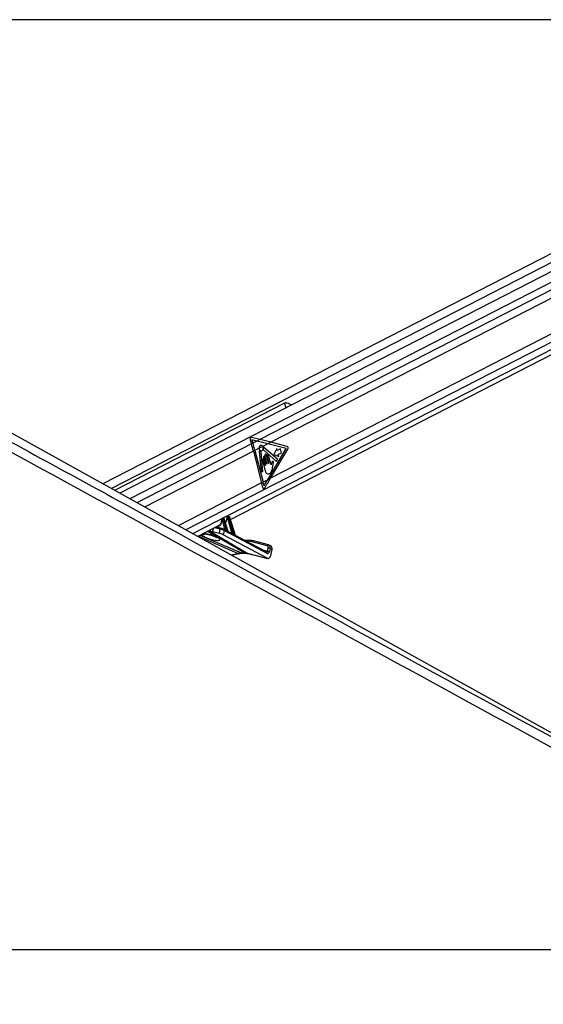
# Paper-space layout '2.5M DUO Surface Plate' of a CAD drawing. Header units: millimetres. Extents: x 20 to 18989, y 40 to 15016.
# Tile 26 of 109: x 5284 to 6044, y 6531 to 7959. Entities that reach past the tile are written whole.
import ezdxf

# ---------------------------------------------------------------- set-up
doc = ezdxf.new("R2010")
doc.units = ezdxf.units.MM
doc.layers.add('COMPONENT_GEOMETRY', color=7, linetype='Continuous')
doc.styles.add('SLDTEXTSTYLE1', font='TXT', dxfattribs={"width": 0.75})
doc.dimstyles.new('SLDDIMSTYLE0', dxfattribs={"dimtxt": 150, "dimasz": 6.604, "dimexe": 0, "dimexo": 0.0625, "dimgap": 37.5, "dimtad": 0, "dimtih": 1, "dimtoh": 1, "dimdec": 0, "dimlfac": 0.5, "dimrnd": 1e-09, "dimzin": 12, "dimdsep": 46, "dimtxsty": 'SLDTEXTSTYLE1', "dimsah": 1, "dimcen": 0.09, "dimadec": 0, "dimazin": 3, "dimtfac": 1, "dimtdec": 0, "dimtofl": 0, "dimtmove": 0, "dimatfit": 3, "dimfxl": 1, "dimfrac": 2, "dimtolj": 1, "dimtzin": 12, "dimarcsym": 0})

# ---------------------------------------------------------------- blocks, each defined once
blk = doc.blocks.new('_D_10')
at = {"layer": 'COMPONENT_GEOMETRY', "color": 7, "ltscale": 2}
for p, q in [((6638.5, 7959.5), (750.7, 7959.5)), ((757.1, 7959.5), (757.1, 5158.1)), ((757.1, 2118.5), (757.1, 4919.9)), ((6459.7, 2118.5), (750.7, 2118.5))]:
    blk.add_line(p, q, dxfattribs=at)
for points in [[(757.1, 7959.5), (756.1, 7952.9), (758.1, 7952.9)], [(757.1, 2118.5), (758.1, 2125.1), (756.1, 2125.1)]]:
    blk.add_solid(points, dxfattribs=at)
at = {"layer": 'COMPONENT_GEOMETRY', "color": 7, "ltscale": 2, "insert": (535.4, 5113.3), "char_height": 150, "attachment_point": 1, "style": 'SLDTEXTSTYLE1'}
blk.add_mtext('2921', dxfattribs=at)

psp = doc.layouts.new('2.5M DUO Surface Plate')

# ---------------------------------------------------------------- linework, layer by layer
at = {"color": 7, "linetype": 'Continuous', "lineweight": 25, "ltscale": 2}
for p, q in [((6556.73, 7878.12), (5404.92, 7286.19)), ((6607.54, 7878.12), (5429.33, 7272.63)), ((5589.9, 7234.65), (6635.01, 7771.74)), ((5668.36, 7403.26), (5422.04, 7276.68)), ((5618.41, 7350.27), (5620.31, 7344.13)), ((5632.67, 7350.48), (5620.23, 7353.5)), ((5622.47, 7345.24), (5620.31, 7344.13)), ((5620.98, 7350.06), (5622.47, 7345.24)), ((5628.36, 7348.27), (5620.98, 7350.06)), ((5628.36, 7348.27), (5622.47, 7345.24)), ((5632.67, 7350.48), (5628.36, 7348.27)), ((5644.15, 7344.36), (5636.64, 7340.51)), ((5648.46, 7346.58), (5644.15, 7344.36)), ((5670.7, 7337.68), (5644.15, 7344.36)), ((5672.08, 7340.64), (5648.46, 7346.58)), ((5625.44, 7334.75), (5623.29, 7333.64)), ((5623.29, 7333.64), (5635.08, 7287.75)), ((5631.47, 7337.85), (5625.44, 7334.75)), ((5625.44, 7334.75), (5637.23, 7288.86)), ((5636.64, 7340.51), (5631.47, 7337.85)), ((5631.64, 7333.88), (5634.34, 7303.5)), ((5637.06, 7303.98), (5634.51, 7332.73)), ((5637.63, 7335.42), (5656.56, 7318.8)), ((5657.94, 7322.01), (5638.26, 7338.79)), ((5639.75, 7327.21), (5642.9, 7314.97)), ((5645.18, 7316.14), (5642.03, 7328.38)), ((5643.91, 7292.29), (5670.7, 7337.68)), ((5648.72, 7313.63), (5645.31, 7326.88)), ((5648.2, 7294.49), (5673.1, 7336.68)), ((5657.05, 7337.63), (5652.95, 7328.84)), ((5652.95, 7328.84), (5660.08, 7325.82)), ((5657.84, 7334.53), (5657.05, 7337.63)), ((5662.71, 7337.03), (5657.84, 7334.53)), ((5659.28, 7328.92), (5664.15, 7331.42)), ((5660.08, 7325.82), (5659.28, 7328.92)), ((5664.15, 7331.42), (5662.71, 7337.03)), ((5636.44, 7320.05), (5640.21, 7305.37)), ((5637.94, 7324.23), (5640.83, 7312.99)), ((5640.55, 7312.85), (5638.44, 7321.07)), ((5642.62, 7314.82), (5639.94, 7325.26)), ((5643.04, 7325.71), (5645.46, 7316.28)), ((5650.89, 7309.58), (5651.63, 7314.41)), ((5656.56, 7318.8), (5657.94, 7322.01)), ((5634.34, 7303.5), (5637.06, 7303.98)), ((5637.23, 7288.86), (5635.08, 7287.75)), ((5643.91, 7292.29), (5637.23, 7288.86)), ((5648.2, 7294.49), (5643.91, 7292.29)), ((5542.01, 7210.04), (5575.37, 7227.19)), ((5577.84, 7234.63), (5577.56, 7234.63)), ((5578.64, 7236.31), (5577.67, 7235.81)), ((5578.96, 7236.38), (5577.99, 7235.88)), ((5577.99, 7235.88), (5578.27, 7235.88)), ((5578.27, 7235.88), (5579.24, 7236.38)), ((5581.85, 7220.25), (5578.3, 7234.18)), ((5579.24, 7236.38), (5578.96, 7236.38)), ((5579.49, 7236.44), (5579.2, 7236.44)), ((5580.66, 7235.03), (5579.67, 7234.52)), ((5579.67, 7234.52), (5583.71, 7218.71)), ((5586.18, 7217.34), (5580.66, 7235.03)), ((5586.6, 7217.08), (5580.92, 7235.29)), ((5582.33, 7230.76), (5582.94, 7231.07)), ((5585.83, 7236.83), (5585.21, 7236.83)), ((5586.37, 7238.55), (5585.32, 7238.01)), ((5586.7, 7238.62), (5585.64, 7238.08)), ((5585.64, 7238.08), (5586.27, 7238.08)), ((5586.27, 7238.08), (5587.32, 7238.62)), ((5591.74, 7215.04), (5586.29, 7236.38)), ((5587.32, 7238.62), (5586.7, 7238.62)), ((5587.56, 7238.68), (5586.94, 7238.68)), ((5588.74, 7237.27), (5587.66, 7236.72)), ((5587.66, 7236.72), (5593.68, 7213.16)), ((5596.81, 7211.38), (5588.74, 7237.27)), ((5597.17, 7211.33), (5589, 7237.53)), ((5564.09, 7217.05), (5573.98, 7214.57)), ((5577.02, 7221.61), (5568.61, 7223.71)), ((5573.98, 7214.57), (5575.2, 7220.33)), ((5577.02, 7221.61), (5577.27, 7221.51)), ((5580.64, 7218.71), (5579.32, 7212.49)), ((5642.98, 7178.5), (5579.32, 7212.49)), ((5580.15, 7220.39), (5579.94, 7220.47)), ((5582.17, 7219.31), (5580.15, 7220.39)), ((5643.01, 7185.41), (5580.64, 7218.71)), ((5591.66, 7214.24), (5586.76, 7216.86)), ((5642.52, 7187.09), (5597.18, 7211.29)), ((5618.1, 7204.31), (5610.26, 7204.31)), ((5643.31, 7196.45), (5621.63, 7202.34)), ((5645.17, 7197.73), (5623.49, 7203.61)), ((5591.41, 7182.6), (5602.77, 7185.13)), ((5606, 7186), (5610.34, 7186)), ((5607.4, 7185.66), (5611.74, 7185.66)), ((5615.13, 7185.46), (5642.98, 7178.5)), ((5615.88, 7185.17), (5643.72, 7178.21)), ((5643.79, 7188.5), (5644.73, 7192.92)), ((5645.74, 7197.47), (5645.17, 7197.73)), ((5645.37, 7197.65), (5645.17, 7197.73)), ((5648.52, 7196.15), (5645.86, 7197.47)), ((5647.5, 7192.35), (5646.57, 7187.93)), ((5650.17, 7191.03), (5647.5, 7192.35)), ((5648.31, 7182.27), (5650.17, 7191.03)), ((4051.92, 6611), (6591.82, 6611))]:
    psp.add_line(p, q, dxfattribs=at)
at = {"color": 8, "linetype": 'Continuous', "lineweight": 25, "ltscale": 2}
for p, q in [((6568.58, 7871.01), (5417.26, 7279.34)), ((6615.22, 7866.52), (5443.87, 7264.56)), ((6614.74, 7855.17), (5632.67, 7350.48)), ((6614.74, 7843.16), (5648.46, 7346.58)), ((6623.51, 7783.98), (5525.04, 7219.47)), ((6618.92, 7793.35), (5648.2, 7294.49)), ((6629.4, 7776.42), (5534.94, 7213.97)), ((5668.36, 7403.26), (5670.13, 7396.38)), ((5620.31, 7344.13), (5454.25, 7258.79)), ((5623.29, 7333.64), (5465.49, 7252.55)), ((5635.08, 7287.75), (5514.07, 7225.56)), ((5610.34, 7186), (5556.34, 7217.4)), ((5557.35, 7213.11), (5557.17, 7213.38)), ((5558.38, 7218.45), (5615.13, 7185.46)), ((5565.12, 7221.92), (5564.09, 7217.05)), ((5575.2, 7220.33), (5566.34, 7222.54)), ((5568.99, 7223.91), (5581.85, 7220.25)), ((5588.39, 7215.99), (5591.74, 7215.04)), ((5600.73, 7185.46), (5542.66, 7210.37)), ((5545.62, 7211.9), (5606, 7186)), ((5616.76, 7202.97), (5612.77, 7202.97)), ((5590.4, 7183.16), (5600.73, 7185.46)), ((5615.13, 7185.46), (5615.88, 7185.17)), ((5636.43, 7190.34), (5643.79, 7188.5))]:
    psp.add_line(p, q, dxfattribs=at)
at = {"color": 7, "linetype": 'Continuous', "lineweight": 25, "ltscale": 2, "flags": 128}
for points in [[(6374.84, 6747.45), (5472.2, 7248.82), (4581.88, 7743.35)], [(5631.47, 7337.85), (5631.77, 7336.21), (5632.51, 7334.88), (5633.56, 7334.09), (5634.76, 7333.97), (5635.88, 7334.55), (5636.75, 7335.72), (5637.2, 7337.29), (5637.16, 7338.98), (5636.64, 7340.51)], [(5632.11, 7334.24), (5632.04, 7334.3), (5631.96, 7334.33), (5631.87, 7334.33), (5631.79, 7334.29), (5631.72, 7334.21), (5631.67, 7334.12), (5631.65, 7334), (5631.64, 7333.88)], [(5638.26, 7338.79), (5638.19, 7338.83), (5638.11, 7338.85), (5638.04, 7338.83), (5637.96, 7338.79), (5637.9, 7338.72), (5637.86, 7338.63), (5637.83, 7338.52), (5637.83, 7338.41)], [(5642.03, 7328.38), (5641.79, 7328.95), (5641.4, 7329.35), (5640.95, 7329.51), (5640.48, 7329.41), (5640.08, 7329.06), (5639.8, 7328.52), (5639.68, 7327.87), (5639.75, 7327.21)], [(5645.31, 7326.88), (5645.07, 7327.45), (5644.69, 7327.85), (5644.23, 7328.01), (5643.76, 7327.91), (5643.36, 7327.56), (5643.08, 7327.02), (5642.97, 7326.37), (5643.04, 7325.71)], [(5638.44, 7321.07), (5638.22, 7321.57), (5637.89, 7321.92), (5637.49, 7322.06), (5637.08, 7321.97), (5636.72, 7321.67), (5636.48, 7321.19), (5636.38, 7320.63), (5636.44, 7320.05)], [(5639.94, 7325.26), (5639.72, 7325.76), (5639.39, 7326.1), (5638.99, 7326.24), (5638.58, 7326.15), (5638.22, 7325.85), (5637.98, 7325.38), (5637.88, 7324.81), (5637.94, 7324.23)], [(5640.83, 7312.99), (5640.84, 7312.91), (5640.83, 7312.83), (5640.79, 7312.76), (5640.74, 7312.72), (5640.68, 7312.71), (5640.63, 7312.73), (5640.58, 7312.78), (5640.55, 7312.85)], [(5642.9, 7314.97), (5642.91, 7314.89), (5642.9, 7314.8), (5642.86, 7314.74), (5642.81, 7314.69), (5642.75, 7314.68), (5642.69, 7314.7), (5642.65, 7314.75), (5642.62, 7314.82)], [(5645.46, 7316.28), (5645.47, 7316.2), (5645.46, 7316.12), (5645.42, 7316.05), (5645.37, 7316.01), (5645.31, 7316), (5645.25, 7316.02), (5645.21, 7316.07), (5645.18, 7316.14)], [(5579.2, 7236.44), (5579.09, 7236.43), (5578.96, 7236.38)], [(5579.49, 7236.44), (5579.37, 7236.43), (5579.24, 7236.38)], [(5586.7, 7238.62), (5586.83, 7238.67), (5586.94, 7238.68)], [(5587.32, 7238.62), (5587.45, 7238.67), (5587.56, 7238.68)], [(5618.56, 7204.2), (5618.29, 7204.29), (5618.1, 7204.31)]]:
    psp.add_lwpolyline(points, dxfattribs=at)
at = {"color": 8, "linetype": 'Continuous', "lineweight": 25, "ltscale": 2, "flags": 128}
for points in [[(5576.98, 7234.43), (5576.98, 7234.43), (5577.01, 7234.37), (5577.07, 7234.32), (5577.17, 7234.27), (5577.3, 7234.23)], [(5580.92, 7235.29), (5580.92, 7235.28), (5580.91, 7235.23), (5580.86, 7235.17), (5580.78, 7235.1), (5580.66, 7235.03)], [(5584.95, 7236.5), (5584.82, 7236.56), (5584.72, 7236.63), (5584.65, 7236.71), (5584.63, 7236.79), (5584.62, 7236.82)], [(5588.74, 7237.27), (5588.85, 7237.34), (5588.94, 7237.41), (5588.99, 7237.47), (5589, 7237.52), (5589, 7237.53)], [(5606, 7186), (5606.81, 7185.72), (5607.4, 7185.66)], [(5610.34, 7186), (5611.15, 7185.72), (5611.72, 7185.66)]]:
    psp.add_lwpolyline(points, dxfattribs=at)
at = {"color": 7, "linetype": 'Continuous', "lineweight": 25, "ltscale": 4}
for centre, radius, start, end in [((5406.37, 7277.87), 223.97, 14.41938, 17.20862), ((5408.43, 7278.95), 224.07, 14.41919, 17.20728), ((5670.8, 7338.2), 2.75, 326.45206, 62.45842), ((5634.49, 7336.08), 3, 217.75771, 265.08273), ((5634.16, 7332.75), 0.35, 357.86714, 77.5322), ((5637.99, 7335.77), 0.502, 160.29004, 223.55944), ((5631.1, 7338), 6.74, 342.14414, 3.45222), ((5424.81, 7233.7), 217.11, 12.56663, 14.41554), ((5426.35, 7234.66), 217.74, 12.92712, 14.41305), ((5578.65, 7234.96), 1.13, 125.32025, 196.57858), ((5578.93, 7234.96), 1.13, 125.32025, 196.57858), ((5577.96, 7238.47), 4.31, 274.53959, 293.41087), ((5586.3, 7237.16), 1.13, 125.33684, 196.56198), ((5586.92, 7237.16), 1.13, 125.33684, 196.56198), ((5585.95, 7240.68), 4.32, 274.57311, 293.39612), ((5584.12, 7218.57), 0.439, 161.60341, 209.10759), ((5586.61, 7217.2), 0.45, 161.93639, 206.29136), ((5594.15, 7213.02), 0.491, 162.89755, 197.30706), ((5597.3, 7211.24), 0.51, 163.12287, 193.29963), ((5616.82, 7184.4), 18.57, 74.98765, 90.18832), ((5618.63, 7184.66), 19.54, 74.98786, 90.1927), ((5643.93, 7182.17), 6.33, 65.39551, 91.23128), ((5644.87, 7186.59), 6.33, 65.39551, 91.23128)]:
    psp.add_arc(centre, radius, start, end, dxfattribs=at)
at = {"color": 8, "linetype": 'Continuous', "lineweight": 25, "ltscale": 4}
for centre, radius, start, end in [((5550.31, 7221.12), 8.01, 256.38324, 288.0832), ((5576.82, 7219.95), 1.67, 83.24798, 167.02344), ((5579.32, 7219.23), 1.42, 338.45378, 54.33761), ((5581.21, 7220.19), 0.648, 302.12838, 5.84447), ((5581.31, 7220.16), 0.832, 307.32796, 356.46428), ((5591.14, 7214.96), 0.609, 292.43483, 7.12944), ((5591.17, 7214.96), 0.641, 293.08616, 4.25299), ((5618.31, 7202.76), 1.57, 97.94567, 172.29644), ((5623.27, 7201.94), 1.68, 82.42085, 166.30285), ((5602.19, 7188.01), 2.93, 240.19092, 281.10118), ((5641.69, 7185.93), 1.42, 338.45378, 54.33761), ((5644.95, 7196.06), 1.69, 82.43534, 166.28596)]:
    psp.add_arc(centre, radius, start, end, dxfattribs=at)
at = {"color": 7, "linetype": 'Continuous', "lineweight": 25, "ltscale": 4}
for centre, major_axis, ratio, start_param, end_param in [((5620.03, 7351.11), (-0.24, 2.43), 0.7207392, 6.0372007, 8.1326028), ((5531.01, 7344.36), (249.46, -50.36), 0.0977317, 1.1199105, 1.1897237), ((5535.32, 7346.58), (249.46, -50.36), 0.0977317, 1.1199105, 1.1897237), ((5530.77, 7292.29), (165.79, 238.22), 0.3281908, 4.9004571, 4.93695), ((5535.06, 7294.49), (165.79, 238.22), 0.3281908, 4.8784607, 4.93695), ((5569.18, 7236.37), (-4.54, 10.03), 0.6728942, 3.1747413, 3.5170201), ((5577.67, 7234.16), (-0.208, 0.455), 0.6722722, 5.9843781, 7.3944837), ((5577.95, 7234.16), (-0.208, 0.455), 0.6722722, 4.4484883, 5.9843781), ((5578.62, 7234.47), (-0.67, 1.34), 0.667317, 4.428083, 5.9639727), ((5579.62, 7234.98), (-0.71, 1.32), 0.6616964, 4.4084912, 5.944381), ((5576.74, 7240.26), (-4.54, 10.03), 0.6728942, 3.2846266, 3.37025), ((5585.32, 7236.36), (-0.208, 0.455), 0.6722722, 5.9843781, 7.2486115), ((5585.94, 7236.36), (-0.208, 0.455), 0.6722722, 4.4484883, 5.9843781), ((5586.62, 7236.67), (-0.67, 1.34), 0.667317, 4.428083, 5.9639727), ((5587.69, 7237.22), (-0.71, 1.32), 0.6616964, 4.4084912, 5.944381), ((5557.46, 7220.58), (9.43, -3.74), 0.1227735, 4.9117535, 5.5392213), ((5576.63, 7213.16), (3.77, -1.5), 0.1227735, 0.8256764, 2.3976287), ((5577.86, 7218.96), (3.84, -1.17), 0.1943779, 0.8217162, 2.3936685), ((5578.6, 7220.8), (1.89, -0.75), 0.1227735, 0.8256764, 2.3976287), ((5582.82, 7219.41), (1.24, -0.89), 0.1447744, 2.2469792, 2.5565144), ((5535.84, 7241.58), (74.5, -38.78), 0.0278678, 0.8434322, 0.8875813), ((5536.19, 7241.59), (74.14, -38.79), 0.0223659, 0.8421465, 0.8862956), ((5592.71, 7214.2), (1.24, -0.89), 0.1447744, 2.4713168, 2.5565144), ((5535.84, 7241.58), (74.5, -38.78), 0.0278678, 0.6267045, 0.6965384), ((5536.19, 7241.59), (74.14, -38.79), 0.0223659, 0.6254189, 0.6952527), ((5596.68, 7148.23), (18.43, 35.57), 0.6894012, 0.3356831, 0.5119979), ((5601.02, 7148.23), (17.75, 35.91), 0.6596861, 0.1462351, 0.3225499), ((5643.9, 7189.24), (-0.16, 4.08), 0.6824235, 2.7623598, 4.3579059), ((5641.86, 7192.74), (1.77, 3.59), 0.6675995, 5.076761, 6.4133328), ((5643.2, 7192.09), (2.66, 5.38), 0.6678917, 6.283093, 6.4133788), ((5645.87, 7190.77), (2.66, 5.38), 0.6675995, 5.076761, 6.283047), ((5644.31, 7184.25), (-0.23, 6.12), 0.6824235, 2.7623598, 4.3579059)]:
    psp.add_ellipse(centre, major_axis=major_axis, ratio=ratio, start_param=start_param, end_param=end_param, dxfattribs=at)
at = {"color": 8, "linetype": 'Continuous', "lineweight": 25, "ltscale": 4}
for centre, major_axis, ratio, start_param, end_param in [((5568.51, 7236.06), (-5, 10.92), 0.6722722, 2.7677048, 4.2528911), ((5578.34, 7234.47), (-0.67, 1.34), 0.667317, 5.9639727, 6.2891422), ((5579.34, 7234.98), (-0.71, 1.32), 0.6616964, 5.944381, 6.2734964), ((5576.07, 7239.95), (-5, 10.92), 0.6722722, 3.362704, 4.1070188), ((5585.99, 7236.67), (-0.67, 1.34), 0.667317, 5.9639727, 6.2938173), ((5587.07, 7237.22), (-0.71, 1.32), 0.6616964, 5.944381, 6.2734964), ((5561.27, 7209.15), (13.1, -4.08), 0.2216761, 3.1527091, 8.2406214), ((5642.46, 7189.16), (-0.48, 2.09), 0.5968415, 2.8476041, 4.2599434), ((5643.2, 7192.09), (2.66, 5.38), 0.6678917, 5.076807, 6.283093)]:
    psp.add_ellipse(centre, major_axis=major_axis, ratio=ratio, start_param=start_param, end_param=end_param, dxfattribs=at)
at = {"color": 7, "linetype": 'Continuous', "lineweight": 25, "ltscale": 2}
for points, knots in [([(6591.82, 6611), (6385.15, 6723.82), (5990.82, 6939.09), (5458.29, 7230.1), (5063.49, 7446.27), (4787.35, 7597.94), (4635.48, 7681.74), (4552.76, 7727.68), (4538.7, 7735.48)], [0, 0, 0, 0, 0.30154539, 0.57533591, 0.7773277, 0.87832413, 0.97932042, 1, 1, 1, 1]), ([(5678.64, 7400.75), (5678.56, 7400.78), (5677.64, 7401.17), (5675.4, 7402.07), (5672.67, 7403.09), (5670.43, 7403.6), (5669.11, 7403.58), (5668.55, 7403.34), (5668.36, 7403.26)], [0, 0, 0, 0, 0.0253984, 0.287507, 0.5997552, 0.7895295, 0.9312515, 1, 1, 1, 1]), ([(5636.64, 7340.51), (5636.42, 7340.84), (5635.97, 7341.51), (5635.04, 7342.05), (5634.05, 7342.15), (5633.1, 7341.78), (5632.29, 7340.99), (5631.72, 7339.86), (5631.48, 7338.75), (5631.47, 7338.07), (5631.47, 7337.85)], [0, 0, 0, 0, 0.1335903, 0.267193, 0.4008107, 0.534417, 0.6680087, 0.801601, 0.935224, 1, 1, 1, 1]), ([(5648.88, 7313.81), (5648.86, 7313.78), (5648.81, 7313.7), (5648.75, 7313.65), (5648.72, 7313.63), (5648.72, 7313.63)], [0, 0, 0, 0, 0.5143675, 0.9849662, 1, 1, 1, 1]), ([(5649.27, 7315.61), (5649.22, 7315.29), (5649.13, 7314.67), (5648.96, 7314.09), (5648.88, 7313.81)], [0, 0, 0, 0, 0.5191274, 1, 1, 1, 1]), ([(5650.61, 7318.37), (5650.29, 7317.94), (5649.7, 7317.15), (5649.4, 7316.09), (5649.27, 7315.61)], [0, 0, 0, 0, 0.54684999, 1, 1, 1, 1]), ([(5651.63, 7314.41), (5651.8, 7315.19), (5652.02, 7316.16), (5652.33, 7317.33), (5652.3, 7317.97), (5652.14, 7318.47), (5651.92, 7318.75), (5651.6, 7318.94), (5651.09, 7318.88), (5650.77, 7318.54), (5650.61, 7318.37)], [0, 0, 0, 0, 0.36953467, 0.46223538, 0.55782721, 0.65369448, 0.70016585, 0.74698135, 0.87282359, 1, 1, 1, 1]), ([(5640.21, 7305.37), (5640.49, 7304.48), (5641.02, 7302.77), (5642.68, 7301.1), (5644.63, 7300.68), (5646.55, 7301.27), (5648.3, 7302.45), (5649.77, 7304.34), (5650.52, 7306.91), (5650.77, 7308.69), (5650.89, 7309.58)], [0, 0, 0, 0, 0.1310616, 0.251022, 0.3769136, 0.5013536, 0.6271631, 0.750647, 0.875354, 1, 1, 1, 1]), ([(5636.71, 7280.94), (5636.79, 7280.69), (5636.94, 7280.19), (5637.36, 7279.65), (5637.89, 7279.34), (5638.46, 7279.31), (5639.02, 7279.55), (5639.38, 7279.92), (5639.55, 7280.17), (5639.57, 7280.21)], [0, 0, 0, 0, 0.1610706, 0.322149, 0.4832086, 0.6440754, 0.804697, 0.9651324, 1, 1, 1, 1]), ([(5436.47, 7257.06), (5713.67, 7105.78), (6108.43, 6890.36), (6503.05, 6675.1), (6620.57, 6611)], [0, 0, 0, 0, 0.7021941, 1, 1, 1, 1]), ([(5577.03, 7232.79), (5577, 7232.16), (5576.93, 7230.78), (5576.43, 7229.15), (5575.87, 7228.36), (5575.65, 7228.05)], [0, 0, 0, 0, 0.332007, 0.7358632, 1, 1, 1, 1]), ([(5577.68, 7235.79), (5577.57, 7235.74), (5577.34, 7235.61), (5577.1, 7235.26), (5576.97, 7234.85), (5576.98, 7234.57), (5576.98, 7234.43)], [0, 0, 0, 0, 0.2202603, 0.4881166, 0.7518164, 1, 1, 1, 1]), ([(5576.98, 7234.43), (5577.03, 7234.01), (5577.09, 7233.44), (5577.04, 7232.92), (5577.03, 7232.79)], [0, 0, 0, 0, 0.7431055, 1, 1, 1, 1]), ([(5579.2, 7236.44), (5579.05, 7236.43), (5578.85, 7236.42), (5578.68, 7236.31), (5578.64, 7236.29)], [0, 0, 0, 0, 0.7620345, 1, 1, 1, 1]), ([(5580.92, 7235.29), (5580.87, 7235.43), (5580.74, 7235.76), (5580.37, 7236.15), (5579.92, 7236.4), (5579.62, 7236.43), (5579.49, 7236.44)], [0, 0, 0, 0, 0.2252225, 0.5302755, 0.7936801, 1, 1, 1, 1]), ([(5584.5, 7235.39), (5584.39, 7234.77), (5584.16, 7233.45), (5583.45, 7232), (5582.8, 7231.39), (5582.54, 7231.15)], [0, 0, 0, 0, 0.34805096, 0.7435887, 1, 1, 1, 1]), ([(5584.62, 7236.82), (5584.62, 7236.41), (5584.63, 7235.91), (5584.52, 7235.48), (5584.5, 7235.39)], [0, 0, 0, 0, 0.81214861, 1, 1, 1, 1]), ([(5585.33, 7237.99), (5585.22, 7237.93), (5584.99, 7237.81), (5584.76, 7237.46), (5584.64, 7237.11), (5584.63, 7236.89), (5584.62, 7236.82)], [0, 0, 0, 0, 0.2435546, 0.5456458, 0.8428792, 1, 1, 1, 1]), ([(5586.94, 7238.68), (5586.78, 7238.68), (5586.58, 7238.67), (5586.41, 7238.56), (5586.37, 7238.53)], [0, 0, 0, 0, 0.7599896, 1, 1, 1, 1]), ([(5589, 7237.53), (5588.94, 7237.67), (5588.81, 7238), (5588.45, 7238.39), (5588, 7238.64), (5587.69, 7238.67), (5587.56, 7238.68)], [0, 0, 0, 0, 0.2252442, 0.5302741, 0.7937108, 1, 1, 1, 1]), ([(5552.74, 7213.66), (5552.73, 7213.65), (5552.68, 7213.65), (5552.95, 7213.67), (5553.57, 7213.66), (5554.75, 7213.57), (5556.09, 7213.38), (5557.02, 7213.17), (5557.36, 7213.1)], [0, 0, 0, 0, 0.02798214, 0.17212997, 0.35198949, 0.59261106, 0.84990729, 1, 1, 1, 1]), ([(5557.35, 7213.11), (5557.75, 7213.02), (5558.96, 7212.75), (5561.04, 7212.18), (5563.5, 7211.38), (5565.85, 7210.49), (5567.78, 7209.63), (5569.1, 7208.93), (5569.85, 7208.44), (5569.94, 7208.37), (5569.98, 7208.34)], [0, 0, 0, 0, 0.0659088, 0.1991863, 0.3450885, 0.5022324, 0.6640222, 0.7976119, 0.910463, 1, 1, 1, 1]), ([(5582.14, 7220.11), (5582.27, 7220.03), (5582.6, 7219.8), (5583.08, 7219.32), (5583.47, 7218.93), (5583.67, 7218.74), (5583.71, 7218.71)], [0, 0, 0, 0, 0.2053004, 0.548889, 0.9210456, 1, 1, 1, 1]), ([(5583.74, 7218.35), (5583.69, 7218.38), (5583.43, 7218.53), (5582.93, 7218.85), (5582.44, 7219.18), (5582.18, 7219.3), (5582.17, 7219.31)], [0, 0, 0, 0, 0.1039983, 0.56865488, 0.98247638, 1, 1, 1, 1]), ([(5586.77, 7216.86), (5586.77, 7216.86), (5586.77, 7216.86), (5586.73, 7216.88), (5586.67, 7216.94), (5586.61, 7217.02), (5586.6, 7217.07), (5586.6, 7217.08)], [0, 0, 0, 0, 0.0051714, 0.331642, 0.623183, 0.95276, 1, 1, 1, 1]), ([(5593.68, 7212.87), (5593.63, 7212.9), (5593.37, 7213.05), (5592.84, 7213.45), (5592.22, 7213.92), (5591.79, 7214.16), (5591.66, 7214.24)], [0, 0, 0, 0, 0.0838571, 0.4422515, 0.8293119, 1, 1, 1, 1]), ([(5591.81, 7215.01), (5591.89, 7214.96), (5592.1, 7214.84), (5592.52, 7214.43), (5593.02, 7213.88), (5593.43, 7213.4), (5593.64, 7213.2), (5593.68, 7213.16)], [0, 0, 0, 0, 0.105296, 0.2802514, 0.6261412, 0.9329147, 1, 1, 1, 1]), ([(5597.19, 7211.28), (5597.19, 7211.28), (5597.19, 7211.28), (5597.18, 7211.32), (5597.17, 7211.33)], [0, 0, 0, 0, 0.5892332, 1, 1, 1, 1]), ([(5602.77, 7185.13), (5603.18, 7185.22), (5604.78, 7185.55), (5606.28, 7185.62), (5607.4, 7185.66)], [0, 0, 0, 0, 0.250588, 1, 1, 1, 1]), ([(5611.74, 7185.66), (5612.1, 7185.66), (5613.56, 7185.64), (5614.89, 7185.37), (5615.88, 7185.17)], [0, 0, 0, 0, 0.25046155, 1, 1, 1, 1])]:
    psp.add_open_spline(points, degree=3, knots=knots, dxfattribs=at)
at = {"color": 8, "linetype": 'Continuous', "lineweight": 25, "ltscale": 2}
for points, knots in [([(4560.95, 7735.48), (4575.21, 7727.68), (4682.32, 7669.04), (4881.83, 7559.93), (5159.26, 7408.38), (5344.07, 7307.5), (5436.47, 7257.06)], [0, 0, 0, 0, 0.0486817, 0.3657871, 0.6828936, 1, 1, 1, 1]), ([(5549.75, 7214.02), (5550.42, 7214.07), (5551.79, 7214.17), (5554.5, 7213.91), (5556.39, 7213.54), (5557.17, 7213.38)], [0, 0, 0, 0, 0.3569133, 0.7335095, 1, 1, 1, 1]), ([(5586.18, 7217.34), (5586.26, 7217.27), (5586.41, 7217.15), (5586.56, 7217.06), (5586.62, 7217.06), (5586.6, 7217.08), (5586.6, 7217.08)], [0, 0, 0, 0, 0.39994277, 0.69502644, 0.96931071, 1, 1, 1, 1]), ([(5586.76, 7216.86), (5586.77, 7216.85), (5586.82, 7216.84), (5586.81, 7216.8), (5586.73, 7216.79), (5586.51, 7216.84), (5586.32, 7216.95), (5586.2, 7217)], [0, 0, 0, 0, 0.0156665, 0.2255514, 0.4524489, 0.693898, 1, 1, 1, 1]), ([(5597.18, 7211.28), (5597.19, 7211.28), (5597.28, 7211.23), (5597.34, 7211.13), (5597.34, 7211.02), (5597.23, 7210.97), (5597.04, 7211), (5596.88, 7211.08), (5596.8, 7211.12)], [0, 0, 0, 0, 0.037474, 0.2343429, 0.4350589, 0.5952133, 0.7955759, 1, 1, 1, 1]), ([(5596.81, 7211.38), (5596.87, 7211.33), (5596.98, 7211.24), (5597.08, 7211.2), (5597.14, 7211.2), (5597.16, 7211.21), (5597.18, 7211.26), (5597.17, 7211.3), (5597.16, 7211.33)], [0, 0, 0, 0, 0.3009269, 0.5156707, 0.5726643, 0.7519772, 0.7880562, 1, 1, 1, 1])]:
    psp.add_open_spline(points, degree=3, knots=knots, dxfattribs=at)

# ---------------------------------------------------------------- dimensions: what is measured, and where the dimension line sits
at = {"layer": 'COMPONENT_GEOMETRY', "color": 7, "ltscale": 2}
dim = psp.add_linear_dim(base=(757.09728543, 7959.49114567), p1=(6462.28916435, 2118.49114567), p2=(6641.06280495, 7959.49114567), angle=90, dimstyle='SLDDIMSTYLE0', dxfattribs=at)
dim.commit()
dim.dimension.update_dxf_attribs({"geometry": '_D_10', "text_midpoint": (757.09728543, 5038.99114567), "dimtype": 160})

doc.saveas('drawing.dxf')
